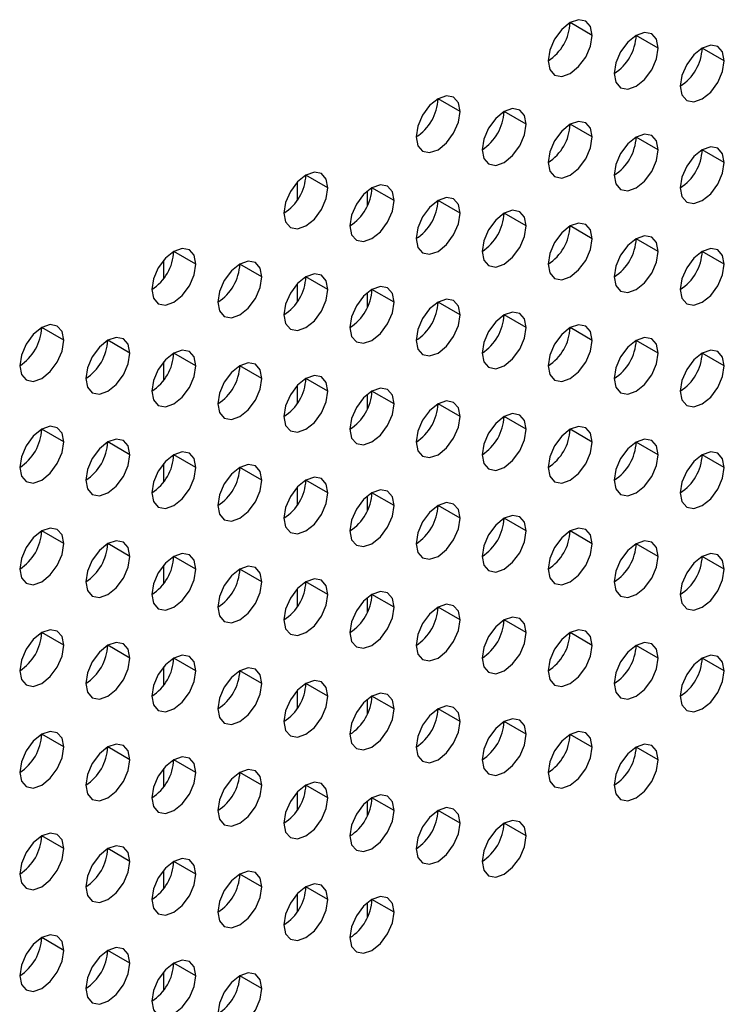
# Model space of a CAD drawing. Header units: millimetres. Extents: x 0 to 1118, y 0 to 864.
# Tile 202 of 254: x 954.79 to 958.57, y 692.9 to 698.17. Entities that reach past the tile are written whole.
import ezdxf

# ---------------------------------------------------------------- set-up
doc = ezdxf.new("R2010")
doc.units = ezdxf.units.MM

msp = doc.modelspace()

# ---------------------------------------------------------------- linework, layer by layer
at = {"color": 7, "linetype": 'Continuous', "lineweight": 25}
for p, q in [((957.8587, 698.0888), (957.7408, 698.1569)), ((958.2122, 698.0207), (958.0944, 698.0888)), ((958.5658, 697.9527), (958.4479, 698.0207)), ((957.1515, 697.6806), (957.0337, 697.7486)), ((957.5051, 697.6125), (957.3873, 697.6806)), ((957.8587, 697.5445), (957.7408, 697.6125)), ((958.2122, 697.4764), (958.0944, 697.5444)), ((958.5658, 697.4083), (958.4479, 697.4763)), ((956.4444, 697.2724), (956.3266, 697.3404)), ((956.798, 697.2043), (956.6801, 697.2724)), ((957.1515, 697.1363), (957.0337, 697.2043)), ((957.5051, 697.0682), (957.3873, 697.1362)), ((957.8587, 697.0001), (957.7408, 697.0681)), ((958.2122, 696.932), (958.0944, 697.0001)), ((955.7373, 696.8642), (955.6195, 696.9322)), ((958.5658, 696.8639), (958.4479, 696.932)), ((956.0909, 696.7961), (955.973, 696.8642)), ((956.4444, 696.728), (956.3266, 696.7961)), ((956.798, 696.66), (956.6801, 696.728)), ((957.1515, 696.5919), (957.0337, 696.6599)), ((957.5051, 696.5238), (957.3873, 696.5918)), ((955.0302, 696.456), (954.9124, 696.524)), ((957.8587, 696.4557), (957.7408, 696.5238)), ((955.3838, 696.3879), (955.2659, 696.456)), ((958.2122, 696.3877), (958.0944, 696.4557)), ((955.7373, 696.3198), (955.6195, 696.3879)), ((958.5658, 696.3196), (958.4479, 696.3876)), ((956.0909, 696.2518), (955.973, 696.3198)), ((956.4444, 696.1837), (956.3266, 696.2517)), ((956.798, 696.1156), (956.6801, 696.1836)), ((957.1515, 696.0475), (957.0337, 696.1156)), ((957.5051, 695.9795), (957.3873, 696.0475)), ((955.0302, 695.9116), (954.9124, 695.9797)), ((957.8587, 695.9114), (957.7408, 695.9794)), ((955.3838, 695.8436), (955.2659, 695.9116)), ((958.2122, 695.8433), (958.0944, 695.9113)), ((955.7373, 695.7755), (955.6195, 695.8435)), ((958.5658, 695.7752), (958.4479, 695.8433)), ((956.0909, 695.7074), (955.973, 695.7754)), ((956.4444, 695.6393), (956.3266, 695.7074)), ((956.798, 695.5712), (956.6801, 695.6393)), ((957.1515, 695.5032), (957.0337, 695.5712)), ((957.5051, 695.4351), (957.3873, 695.5031)), ((955.0302, 695.3673), (954.9124, 695.4353)), ((957.8587, 695.367), (957.7408, 695.435)), ((955.3838, 695.2992), (955.2659, 695.3672)), ((958.2122, 695.2989), (958.0944, 695.367)), ((955.7373, 695.2311), (955.6195, 695.2992)), ((958.5658, 695.2309), (958.4479, 695.2989)), ((956.0909, 695.163), (955.973, 695.2311)), ((956.4444, 695.095), (956.3266, 695.163)), ((956.798, 695.0269), (956.6801, 695.0949)), ((957.1515, 694.9588), (957.0337, 695.0268)), ((957.5051, 694.8907), (957.3873, 694.9588)), ((955.0302, 694.8229), (954.9124, 694.891)), ((957.8587, 694.8227), (957.7408, 694.8907)), ((955.3838, 694.7548), (955.2659, 694.8229)), ((958.2122, 694.7546), (958.0944, 694.8226)), ((955.7373, 694.6868), (955.6195, 694.7548)), ((958.5658, 694.6865), (958.4479, 694.7545)), ((956.0909, 694.6187), (955.973, 694.6867)), ((956.4444, 694.5506), (956.3266, 694.6186)), ((956.798, 694.4825), (956.6801, 694.5506)), ((957.1515, 694.4144), (957.0337, 694.4825)), ((957.5051, 694.3464), (957.3873, 694.4144)), ((955.0302, 694.2786), (954.9124, 694.3466)), ((957.8587, 694.2783), (957.7408, 694.3463)), ((955.3838, 694.2105), (955.2659, 694.2785)), ((958.2122, 694.2102), (958.0944, 694.2782)), ((955.7373, 694.1424), (955.6195, 694.2104)), ((956.0909, 694.0743), (955.973, 694.1424)), ((956.4444, 694.0062), (956.3266, 694.0743)), ((956.798, 693.9382), (956.6801, 694.0062)), ((957.1515, 693.8701), (957.0337, 693.9381)), ((957.5051, 693.802), (957.3873, 693.87)), ((955.0302, 693.7342), (954.9124, 693.8022)), ((955.3838, 693.6661), (955.2659, 693.7342)), ((955.7373, 693.598), (955.6195, 693.6661)), ((956.0909, 693.53), (955.973, 693.598)), ((956.4444, 693.4619), (956.3266, 693.5299)), ((956.798, 693.3938), (956.6801, 693.4618)), ((955.0302, 693.1898), (954.9124, 693.2579)), ((955.3838, 693.1218), (955.2659, 693.1898)), ((955.7373, 693.0537), (955.6195, 693.1217)), ((956.0909, 692.9856), (955.973, 693.0536))]:
    msp.add_line(p, q, dxfattribs=at)
at = {"color": 8, "linetype": 'Continuous', "lineweight": 25}
for p, q in [((956.2801, 697.3025), (956.2801, 697.2052)), ((956.6566, 697.1772), (956.6566, 697.2561)), ((955.5641, 696.8843), (955.5641, 696.7848)), ((956.2801, 696.7582), (956.2801, 696.6609)), ((956.6566, 696.6328), (956.6566, 696.7117)), ((955.5641, 696.3399), (955.5641, 696.2405)), ((956.2801, 696.2138), (956.2801, 696.1165)), ((956.6566, 696.0885), (956.6566, 696.1673)), ((955.5641, 695.7956), (955.5641, 695.6961)), ((956.2801, 695.6695), (956.2801, 695.5722)), ((956.6566, 695.5441), (956.6566, 695.623)), ((955.5641, 695.2512), (955.5641, 695.1518)), ((956.2801, 695.1251), (956.2801, 695.0278)), ((956.6566, 694.9998), (956.6566, 695.0786)), ((955.5641, 694.7069), (955.5641, 694.6074)), ((956.2801, 694.5807), (956.2801, 694.4834)), ((956.6566, 694.4554), (956.6566, 694.5343)), ((955.5641, 694.1625), (955.5641, 694.063)), ((956.2801, 694.0364), (956.2801, 693.9391)), ((956.6566, 693.911), (956.6566, 693.9899)), ((955.5641, 693.6181), (955.5641, 693.5187)), ((956.2801, 693.492), (956.2801, 693.3947)), ((956.6566, 693.3667), (956.6566, 693.4455)), ((955.5641, 693.0738), (955.5641, 692.9743))]:
    msp.add_line(p, q, dxfattribs=at)
at = {"color": 7, "linetype": 'Continuous', "lineweight": 25, "flags": 128}
for points in [[(957.8587, 698.0888), (957.8497, 698.1357), (957.8241, 698.1651), (957.7859, 698.1725), (957.7408, 698.1569), (957.6957, 698.1205), (957.6575, 698.0689), (957.6319, 698.01), (957.623, 697.9527)], [(957.623, 697.9527), (957.6319, 697.9058), (957.6575, 697.8764), (957.6957, 697.869), (957.7408, 697.8847), (957.7859, 697.9211), (957.8241, 697.9727), (957.8497, 698.0316), (957.8587, 698.0888)], [(958.2122, 698.0207), (958.2032, 698.0676), (958.1777, 698.097), (958.1395, 698.1045), (958.0944, 698.0888), (958.0493, 698.0524), (958.011, 698.0008), (957.9855, 697.9419), (957.9765, 697.8847)], [(958.5658, 697.9527), (958.5568, 697.9996), (958.5312, 698.029), (958.493, 698.0364), (958.4479, 698.0207), (958.4028, 697.9843), (958.3646, 697.9327), (958.339, 697.8738), (958.3301, 697.8166)], [(957.9765, 697.8847), (957.9855, 697.8378), (958.011, 697.8084), (958.0493, 697.8009), (958.0944, 697.8166), (958.1395, 697.853), (958.1777, 697.9046), (958.2032, 697.9635), (958.2122, 698.0207)], [(958.3301, 697.8166), (958.339, 697.7697), (958.3646, 697.7403), (958.4028, 697.7329), (958.4479, 697.7485), (958.493, 697.7849), (958.5312, 697.8365), (958.5568, 697.8954), (958.5658, 697.9527)], [(957.1515, 697.6806), (957.1426, 697.7275), (957.117, 697.7569), (957.0788, 697.7643), (957.0337, 697.7487), (956.9886, 697.7123), (956.9504, 697.6607), (956.9248, 697.6018), (956.9158, 697.5445)], [(956.9158, 697.5445), (956.9248, 697.4976), (956.9504, 697.4682), (956.9886, 697.4608), (957.0337, 697.4765), (957.0788, 697.5129), (957.117, 697.5645), (957.1426, 697.6234), (957.1515, 697.6806)], [(957.5051, 697.6125), (957.4961, 697.6594), (957.4706, 697.6888), (957.4324, 697.6963), (957.3873, 697.6806), (957.3422, 697.6442), (957.3039, 697.5926), (957.2784, 697.5337), (957.2694, 697.4765)], [(957.2694, 697.4765), (957.2784, 697.4296), (957.3039, 697.4002), (957.3422, 697.3927), (957.3873, 697.4084), (957.4324, 697.4448), (957.4706, 697.4964), (957.4961, 697.5553), (957.5051, 697.6125)], [(957.8587, 697.5445), (957.8497, 697.5914), (957.8241, 697.6208), (957.7859, 697.6282), (957.7408, 697.6125), (957.6957, 697.5761), (957.6575, 697.5245), (957.6319, 697.4656), (957.623, 697.4084)], [(958.2122, 697.4764), (958.2032, 697.5233), (958.1777, 697.5527), (958.1395, 697.5601), (958.0944, 697.5444), (958.0493, 697.508), (958.011, 697.4565), (957.9855, 697.3976), (957.9765, 697.3403)], [(957.623, 697.4084), (957.6319, 697.3615), (957.6575, 697.3321), (957.6957, 697.3247), (957.7408, 697.3403), (957.7859, 697.3767), (957.8241, 697.4283), (957.8497, 697.4872), (957.8587, 697.5445)], [(957.9765, 697.3403), (957.9855, 697.2934), (958.011, 697.264), (958.0493, 697.2566), (958.0944, 697.2723), (958.1395, 697.3086), (958.1777, 697.3602), (958.2032, 697.4191), (958.2122, 697.4764)], [(958.5658, 697.4083), (958.5568, 697.4552), (958.5312, 697.4846), (958.493, 697.492), (958.4479, 697.4764), (958.4028, 697.44), (958.3646, 697.3884), (958.339, 697.3295), (958.3301, 697.2722)], [(958.3301, 697.2722), (958.339, 697.2253), (958.3646, 697.1959), (958.4028, 697.1885), (958.4479, 697.2042), (958.493, 697.2406), (958.5312, 697.2921), (958.5568, 697.351), (958.5658, 697.4083)], [(956.4444, 697.2724), (956.4355, 697.3193), (956.4099, 697.3487), (956.3717, 697.3561), (956.3266, 697.3405), (956.2815, 697.3041), (956.2433, 697.2525), (956.2177, 697.1936), (956.2087, 697.1363)], [(956.798, 697.2043), (956.789, 697.2512), (956.7635, 697.2806), (956.7252, 697.2881), (956.6801, 697.2724), (956.635, 697.236), (956.5968, 697.1844), (956.5713, 697.1255), (956.5623, 697.0683)], [(956.2087, 697.1363), (956.2177, 697.0894), (956.2433, 697.06), (956.2815, 697.0526), (956.3266, 697.0683), (956.3717, 697.1047), (956.4099, 697.1563), (956.4355, 697.2151), (956.4444, 697.2724)], [(956.5623, 697.0683), (956.5713, 697.0214), (956.5968, 696.992), (956.635, 696.9845), (956.6801, 697.0002), (956.7252, 697.0366), (956.7635, 697.0882), (956.789, 697.1471), (956.798, 697.2043)], [(957.1515, 697.1363), (957.1426, 697.1832), (957.117, 697.2126), (957.0788, 697.22), (957.0337, 697.2043), (956.9886, 697.1679), (956.9504, 697.1163), (956.9248, 697.0574), (956.9158, 697.0002)], [(956.9158, 697.0002), (956.9248, 696.9533), (956.9504, 696.9239), (956.9886, 696.9165), (957.0337, 696.9321), (957.0788, 696.9685), (957.117, 697.0201), (957.1426, 697.079), (957.1515, 697.1363)], [(957.5051, 697.0682), (957.4961, 697.1151), (957.4706, 697.1445), (957.4324, 697.1519), (957.3873, 697.1362), (957.3422, 697.0998), (957.3039, 697.0483), (957.2784, 696.9894), (957.2694, 696.9321)], [(957.8587, 697.0001), (957.8497, 697.047), (957.8241, 697.0764), (957.7859, 697.0838), (957.7408, 697.0682), (957.6957, 697.0318), (957.6575, 696.9802), (957.6319, 696.9213), (957.623, 696.864)], [(957.2694, 696.9321), (957.2784, 696.8852), (957.3039, 696.8558), (957.3422, 696.8484), (957.3873, 696.864), (957.4324, 696.9004), (957.4706, 696.952), (957.4961, 697.0109), (957.5051, 697.0682)], [(957.623, 696.864), (957.6319, 696.8171), (957.6575, 696.7877), (957.6957, 696.7803), (957.7408, 696.796), (957.7859, 696.8324), (957.8241, 696.8839), (957.8497, 696.9428), (957.8587, 697.0001)], [(958.2122, 696.932), (958.2032, 696.9789), (958.1777, 697.0083), (958.1395, 697.0157), (958.0944, 697.0001), (958.0493, 696.9637), (958.011, 696.9121), (957.9855, 696.8532), (957.9765, 696.7959)], [(955.7373, 696.8642), (955.7284, 696.9111), (955.7028, 696.9405), (955.6646, 696.9479), (955.6195, 696.9323), (955.5744, 696.8959), (955.5362, 696.8443), (955.5106, 696.7854), (955.5016, 696.7281)], [(957.9765, 696.7959), (957.9855, 696.749), (958.011, 696.7196), (958.0493, 696.7122), (958.0944, 696.7279), (958.1395, 696.7643), (958.1777, 696.8159), (958.2032, 696.8748), (958.2122, 696.932)], [(958.5658, 696.8639), (958.5568, 696.9108), (958.5312, 696.9402), (958.493, 696.9477), (958.4479, 696.932), (958.4028, 696.8956), (958.3646, 696.844), (958.339, 696.7851), (958.3301, 696.7279)], [(956.0909, 696.7961), (956.0819, 696.843), (956.0564, 696.8724), (956.0181, 696.8799), (955.973, 696.8642), (955.9279, 696.8278), (955.8897, 696.7762), (955.8642, 696.7173), (955.8552, 696.6601)], [(955.5016, 696.7281), (955.5106, 696.6812), (955.5362, 696.6518), (955.5744, 696.6444), (955.6195, 696.6601), (955.6646, 696.6965), (955.7028, 696.748), (955.7284, 696.8069), (955.7373, 696.8642)], [(958.3301, 696.7279), (958.339, 696.681), (958.3646, 696.6516), (958.4028, 696.6441), (958.4479, 696.6598), (958.493, 696.6962), (958.5312, 696.7478), (958.5568, 696.8067), (958.5658, 696.8639)], [(955.8552, 696.6601), (955.8642, 696.6132), (955.8897, 696.5838), (955.9279, 696.5763), (955.973, 696.592), (956.0181, 696.6284), (956.0564, 696.68), (956.0819, 696.7389), (956.0909, 696.7961)], [(956.4444, 696.728), (956.4355, 696.7749), (956.4099, 696.8044), (956.3717, 696.8118), (956.3266, 696.7961), (956.2815, 696.7597), (956.2433, 696.7081), (956.2177, 696.6492), (956.2087, 696.592)], [(956.2087, 696.592), (956.2177, 696.5451), (956.2433, 696.5157), (956.2815, 696.5082), (956.3266, 696.5239), (956.3717, 696.5603), (956.4099, 696.6119), (956.4355, 696.6708), (956.4444, 696.728)], [(956.798, 696.66), (956.789, 696.7069), (956.7635, 696.7363), (956.7252, 696.7437), (956.6801, 696.728), (956.635, 696.6916), (956.5968, 696.6401), (956.5713, 696.5812), (956.5623, 696.5239)], [(956.5623, 696.5239), (956.5713, 696.477), (956.5968, 696.4476), (956.635, 696.4402), (956.6801, 696.4558), (956.7252, 696.4922), (956.7635, 696.5438), (956.789, 696.6027), (956.798, 696.66)], [(957.1515, 696.5919), (957.1426, 696.6388), (957.117, 696.6682), (957.0788, 696.6756), (957.0337, 696.6599), (956.9886, 696.6236), (956.9504, 696.572), (956.9248, 696.5131), (956.9158, 696.4558)], [(957.5051, 696.5238), (957.4961, 696.5707), (957.4706, 696.6001), (957.4324, 696.6075), (957.3873, 696.5919), (957.3422, 696.5555), (957.3039, 696.5039), (957.2784, 696.445), (957.2694, 696.3877)], [(956.9158, 696.4558), (956.9248, 696.4089), (956.9504, 696.3795), (956.9886, 696.3721), (957.0337, 696.3878), (957.0788, 696.4242), (957.117, 696.4757), (957.1426, 696.5346), (957.1515, 696.5919)], [(955.0302, 696.456), (955.0213, 696.5029), (954.9957, 696.5323), (954.9575, 696.5397), (954.9124, 696.5241), (954.8673, 696.4877), (954.829, 696.4361), (954.8035, 696.3772), (954.7945, 696.3199)], [(957.2694, 696.3877), (957.2784, 696.3408), (957.3039, 696.3114), (957.3422, 696.304), (957.3873, 696.3197), (957.4324, 696.3561), (957.4706, 696.4077), (957.4961, 696.4666), (957.5051, 696.5238)], [(957.8587, 696.4557), (957.8497, 696.5026), (957.8241, 696.532), (957.7859, 696.5395), (957.7408, 696.5238), (957.6957, 696.4874), (957.6575, 696.4358), (957.6319, 696.3769), (957.623, 696.3197)], [(954.7945, 696.3199), (954.8035, 696.273), (954.829, 696.2436), (954.8673, 696.2362), (954.9124, 696.2519), (954.9575, 696.2883), (954.9957, 696.3398), (955.0213, 696.3987), (955.0302, 696.456)], [(955.3838, 696.3879), (955.3748, 696.4348), (955.3493, 696.4642), (955.311, 696.4717), (955.2659, 696.456), (955.2208, 696.4196), (955.1826, 696.368), (955.1571, 696.3091), (955.1481, 696.2519)], [(957.623, 696.3197), (957.6319, 696.2728), (957.6575, 696.2434), (957.6957, 696.2359), (957.7408, 696.2516), (957.7859, 696.288), (957.8241, 696.3396), (957.8497, 696.3985), (957.8587, 696.4557)], [(958.2122, 696.3877), (958.2032, 696.4346), (958.1777, 696.464), (958.1395, 696.4714), (958.0944, 696.4557), (958.0493, 696.4193), (958.011, 696.3677), (957.9855, 696.3088), (957.9765, 696.2516)], [(955.7373, 696.3198), (955.7284, 696.3667), (955.7028, 696.3961), (955.6646, 696.4036), (955.6195, 696.3879), (955.5744, 696.3515), (955.5362, 696.2999), (955.5106, 696.241), (955.5016, 696.1838)], [(958.5658, 696.3196), (958.5568, 696.3665), (958.5312, 696.3959), (958.493, 696.4033), (958.4479, 696.3876), (958.4028, 696.3512), (958.3646, 696.2997), (958.339, 696.2408), (958.3301, 696.1835)], [(955.1481, 696.2519), (955.1571, 696.205), (955.1826, 696.1756), (955.2208, 696.1681), (955.2659, 696.1838), (955.311, 696.2202), (955.3493, 696.2718), (955.3748, 696.3307), (955.3838, 696.3879)], [(957.9765, 696.2516), (957.9855, 696.2047), (958.011, 696.1753), (958.0493, 696.1679), (958.0944, 696.1835), (958.1395, 696.2199), (958.1777, 696.2715), (958.2032, 696.3304), (958.2122, 696.3877)], [(955.5016, 696.1838), (955.5106, 696.1369), (955.5362, 696.1075), (955.5744, 696.1), (955.6195, 696.1157), (955.6646, 696.1521), (955.7028, 696.2037), (955.7284, 696.2626), (955.7373, 696.3198)], [(956.0909, 696.2518), (956.0819, 696.2987), (956.0564, 696.3281), (956.0181, 696.3355), (955.973, 696.3198), (955.9279, 696.2834), (955.8897, 696.2319), (955.8642, 696.173), (955.8552, 696.1157)], [(958.3301, 696.1835), (958.339, 696.1366), (958.3646, 696.1072), (958.4028, 696.0998), (958.4479, 696.1155), (958.493, 696.1518), (958.5312, 696.2034), (958.5568, 696.2623), (958.5658, 696.3196)], [(955.8552, 696.1157), (955.8642, 696.0688), (955.8897, 696.0394), (955.9279, 696.032), (955.973, 696.0476), (956.0181, 696.084), (956.0564, 696.1356), (956.0819, 696.1945), (956.0909, 696.2518)], [(956.4444, 696.1837), (956.4355, 696.2306), (956.4099, 696.26), (956.3717, 696.2674), (956.3266, 696.2517), (956.2815, 696.2153), (956.2433, 696.1638), (956.2177, 696.1049), (956.2087, 696.0476)], [(956.2087, 696.0476), (956.2177, 696.0007), (956.2433, 695.9713), (956.2815, 695.9639), (956.3266, 695.9796), (956.3717, 696.016), (956.4099, 696.0675), (956.4355, 696.1264), (956.4444, 696.1837)], [(956.798, 696.1156), (956.789, 696.1625), (956.7635, 696.1919), (956.7252, 696.1993), (956.6801, 696.1837), (956.635, 696.1473), (956.5968, 696.0957), (956.5713, 696.0368), (956.5623, 695.9795)], [(957.1515, 696.0475), (957.1426, 696.0944), (957.117, 696.1238), (957.0788, 696.1313), (957.0337, 696.1156), (956.9886, 696.0792), (956.9504, 696.0276), (956.9248, 695.9687), (956.9158, 695.9115)], [(956.5623, 695.9795), (956.5713, 695.9326), (956.5968, 695.9032), (956.635, 695.8958), (956.6801, 695.9115), (956.7252, 695.9479), (956.7635, 695.9995), (956.789, 696.0584), (956.798, 696.1156)], [(956.9158, 695.9115), (956.9248, 695.8646), (956.9504, 695.8352), (956.9886, 695.8277), (957.0337, 695.8434), (957.0788, 695.8798), (957.117, 695.9314), (957.1426, 695.9903), (957.1515, 696.0475)], [(957.5051, 695.9795), (957.4961, 696.0264), (957.4706, 696.0558), (957.4324, 696.0632), (957.3873, 696.0475), (957.3422, 696.0111), (957.3039, 695.9595), (957.2784, 695.9006), (957.2694, 695.8434)], [(955.0302, 695.9116), (955.0213, 695.9585), (954.9957, 695.9879), (954.9575, 695.9954), (954.9124, 695.9797), (954.8673, 695.9433), (954.829, 695.8917), (954.8035, 695.8328), (954.7945, 695.7756)], [(957.2694, 695.8434), (957.2784, 695.7965), (957.3039, 695.7671), (957.3422, 695.7597), (957.3873, 695.7753), (957.4324, 695.8117), (957.4706, 695.8633), (957.4961, 695.9222), (957.5051, 695.9795)], [(957.8587, 695.9114), (957.8497, 695.9583), (957.8241, 695.9877), (957.7859, 695.9951), (957.7408, 695.9794), (957.6957, 695.943), (957.6575, 695.8915), (957.6319, 695.8326), (957.623, 695.7753)], [(955.3838, 695.8436), (955.3748, 695.8905), (955.3493, 695.9199), (955.311, 695.9273), (955.2659, 695.9116), (955.2208, 695.8752), (955.1826, 695.8237), (955.1571, 695.7648), (955.1481, 695.7075)], [(958.2122, 695.8433), (958.2032, 695.8902), (958.1777, 695.9196), (958.1395, 695.927), (958.0944, 695.9114), (958.0493, 695.875), (958.011, 695.8234), (957.9855, 695.7645), (957.9765, 695.7072)], [(954.7945, 695.7756), (954.8035, 695.7287), (954.829, 695.6993), (954.8673, 695.6918), (954.9124, 695.7075), (954.9575, 695.7439), (954.9957, 695.7955), (955.0213, 695.8544), (955.0302, 695.9116)], [(957.623, 695.7753), (957.6319, 695.7284), (957.6575, 695.699), (957.6957, 695.6916), (957.7408, 695.7072), (957.7859, 695.7436), (957.8241, 695.7952), (957.8497, 695.8541), (957.8587, 695.9114)], [(955.1481, 695.7075), (955.1571, 695.6606), (955.1826, 695.6312), (955.2208, 695.6238), (955.2659, 695.6394), (955.311, 695.6758), (955.3493, 695.7274), (955.3748, 695.7863), (955.3838, 695.8436)], [(955.7373, 695.7755), (955.7284, 695.8224), (955.7028, 695.8518), (955.6646, 695.8592), (955.6195, 695.8435), (955.5744, 695.8071), (955.5362, 695.7556), (955.5106, 695.6967), (955.5016, 695.6394)], [(957.9765, 695.7072), (957.9855, 695.6603), (958.011, 695.6309), (958.0493, 695.6235), (958.0944, 695.6392), (958.1395, 695.6756), (958.1777, 695.7271), (958.2032, 695.786), (958.2122, 695.8433)], [(958.5658, 695.7752), (958.5568, 695.8221), (958.5312, 695.8515), (958.493, 695.8589), (958.4479, 695.8433), (958.4028, 695.8069), (958.3646, 695.7553), (958.339, 695.6964), (958.3301, 695.6391)], [(955.5016, 695.6394), (955.5106, 695.5925), (955.5362, 695.5631), (955.5744, 695.5557), (955.6195, 695.5714), (955.6646, 695.6078), (955.7028, 695.6593), (955.7284, 695.7182), (955.7373, 695.7755)], [(956.0909, 695.7074), (956.0819, 695.7543), (956.0564, 695.7837), (956.0181, 695.7911), (955.973, 695.7755), (955.9279, 695.7391), (955.8897, 695.6875), (955.8642, 695.6286), (955.8552, 695.5713)], [(958.3301, 695.6391), (958.339, 695.5922), (958.3646, 695.5628), (958.4028, 695.5554), (958.4479, 695.5711), (958.493, 695.6075), (958.5312, 695.6591), (958.5568, 695.718), (958.5658, 695.7752)], [(955.8552, 695.5713), (955.8642, 695.5244), (955.8897, 695.495), (955.9279, 695.4876), (955.973, 695.5033), (956.0181, 695.5397), (956.0564, 695.5912), (956.0819, 695.6501), (956.0909, 695.7074)], [(956.4444, 695.6393), (956.4355, 695.6862), (956.4099, 695.7156), (956.3717, 695.7231), (956.3266, 695.7074), (956.2815, 695.671), (956.2433, 695.6194), (956.2177, 695.5605), (956.2087, 695.5033)], [(956.798, 695.5712), (956.789, 695.6181), (956.7635, 695.6476), (956.7252, 695.655), (956.6801, 695.6393), (956.635, 695.6029), (956.5968, 695.5513), (956.5713, 695.4924), (956.5623, 695.4352)], [(956.2087, 695.5033), (956.2177, 695.4564), (956.2433, 695.427), (956.2815, 695.4195), (956.3266, 695.4352), (956.3717, 695.4716), (956.4099, 695.5232), (956.4355, 695.5821), (956.4444, 695.6393)], [(956.5623, 695.4352), (956.5713, 695.3883), (956.5968, 695.3589), (956.635, 695.3514), (956.6801, 695.3671), (956.7252, 695.4035), (956.7635, 695.4551), (956.789, 695.514), (956.798, 695.5712)], [(957.1515, 695.5032), (957.1426, 695.5501), (957.117, 695.5795), (957.0788, 695.5869), (957.0337, 695.5712), (956.9886, 695.5348), (956.9504, 695.4833), (956.9248, 695.4244), (956.9158, 695.3671)], [(956.9158, 695.3671), (956.9248, 695.3202), (956.9504, 695.2908), (956.9886, 695.2834), (957.0337, 695.299), (957.0788, 695.3354), (957.117, 695.387), (957.1426, 695.4459), (957.1515, 695.5032)], [(957.5051, 695.4351), (957.4961, 695.482), (957.4706, 695.5114), (957.4324, 695.5188), (957.3873, 695.5031), (957.3422, 695.4668), (957.3039, 695.4152), (957.2784, 695.3563), (957.2694, 695.299)], [(955.0302, 695.3673), (955.0213, 695.4142), (954.9957, 695.4436), (954.9575, 695.451), (954.9124, 695.4353), (954.8673, 695.3989), (954.829, 695.3474), (954.8035, 695.2885), (954.7945, 695.2312)], [(957.8587, 695.367), (957.8497, 695.4139), (957.8241, 695.4433), (957.7859, 695.4507), (957.7408, 695.4351), (957.6957, 695.3987), (957.6575, 695.3471), (957.6319, 695.2882), (957.623, 695.2309)], [(957.2694, 695.299), (957.2784, 695.2521), (957.3039, 695.2227), (957.3422, 695.2153), (957.3873, 695.231), (957.4324, 695.2674), (957.4706, 695.3189), (957.4961, 695.3778), (957.5051, 695.4351)], [(954.7945, 695.2312), (954.8035, 695.1843), (954.829, 695.1549), (954.8673, 695.1475), (954.9124, 695.1632), (954.9575, 695.1995), (954.9957, 695.2511), (955.0213, 695.31), (955.0302, 695.3673)], [(955.3838, 695.2992), (955.3748, 695.3461), (955.3493, 695.3755), (955.311, 695.3829), (955.2659, 695.3673), (955.2208, 695.3309), (955.1826, 695.2793), (955.1571, 695.2204), (955.1481, 695.1631)], [(957.623, 695.2309), (957.6319, 695.184), (957.6575, 695.1546), (957.6957, 695.1472), (957.7408, 695.1629), (957.7859, 695.1993), (957.8241, 695.2509), (957.8497, 695.3098), (957.8587, 695.367)], [(958.2122, 695.2989), (958.2032, 695.3458), (958.1777, 695.3752), (958.1395, 695.3827), (958.0944, 695.367), (958.0493, 695.3306), (958.011, 695.279), (957.9855, 695.2201), (957.9765, 695.1629)], [(955.1481, 695.1631), (955.1571, 695.1162), (955.1826, 695.0868), (955.2208, 695.0794), (955.2659, 695.0951), (955.311, 695.1315), (955.3493, 695.183), (955.3748, 695.2419), (955.3838, 695.2992)], [(955.7373, 695.2311), (955.7284, 695.278), (955.7028, 695.3074), (955.6646, 695.3149), (955.6195, 695.2992), (955.5744, 695.2628), (955.5362, 695.2112), (955.5106, 695.1523), (955.5016, 695.0951)], [(957.9765, 695.1629), (957.9855, 695.116), (958.011, 695.0866), (958.0493, 695.0791), (958.0944, 695.0948), (958.1395, 695.1312), (958.1777, 695.1828), (958.2032, 695.2417), (958.2122, 695.2989)], [(958.5658, 695.2309), (958.5568, 695.2778), (958.5312, 695.3072), (958.493, 695.3146), (958.4479, 695.2989), (958.4028, 695.2625), (958.3646, 695.2109), (958.339, 695.152), (958.3301, 695.0948)], [(956.0909, 695.163), (956.0819, 695.2099), (956.0564, 695.2393), (956.0181, 695.2468), (955.973, 695.2311), (955.9279, 695.1947), (955.8897, 695.1431), (955.8642, 695.0842), (955.8552, 695.027)], [(955.5016, 695.0951), (955.5106, 695.0482), (955.5362, 695.0188), (955.5744, 695.0113), (955.6195, 695.027), (955.6646, 695.0634), (955.7028, 695.115), (955.7284, 695.1739), (955.7373, 695.2311)], [(958.3301, 695.0948), (958.339, 695.0479), (958.3646, 695.0185), (958.4028, 695.0111), (958.4479, 695.0267), (958.493, 695.0631), (958.5312, 695.1147), (958.5568, 695.1736), (958.5658, 695.2309)], [(955.8552, 695.027), (955.8642, 694.9801), (955.8897, 694.9507), (955.9279, 694.9432), (955.973, 694.9589), (956.0181, 694.9953), (956.0564, 695.0469), (956.0819, 695.1058), (956.0909, 695.163)], [(956.4444, 695.095), (956.4355, 695.1419), (956.4099, 695.1713), (956.3717, 695.1787), (956.3266, 695.163), (956.2815, 695.1266), (956.2433, 695.0751), (956.2177, 695.0162), (956.2087, 694.9589)], [(956.2087, 694.9589), (956.2177, 694.912), (956.2433, 694.8826), (956.2815, 694.8752), (956.3266, 694.8908), (956.3717, 694.9272), (956.4099, 694.9788), (956.4355, 695.0377), (956.4444, 695.095)], [(956.798, 695.0269), (956.789, 695.0738), (956.7635, 695.1032), (956.7252, 695.1106), (956.6801, 695.0949), (956.635, 695.0585), (956.5968, 695.007), (956.5713, 694.9481), (956.5623, 694.8908)], [(956.5623, 694.8908), (956.5713, 694.8439), (956.5968, 694.8145), (956.635, 694.8071), (956.6801, 694.8228), (956.7252, 694.8592), (956.7635, 694.9107), (956.789, 694.9696), (956.798, 695.0269)], [(957.1515, 694.9588), (957.1426, 695.0057), (957.117, 695.0351), (957.0788, 695.0425), (957.0337, 695.0269), (956.9886, 694.9905), (956.9504, 694.9389), (956.9248, 694.88), (956.9158, 694.8227)], [(957.5051, 694.8907), (957.4961, 694.9376), (957.4706, 694.967), (957.4324, 694.9745), (957.3873, 694.9588), (957.3422, 694.9224), (957.3039, 694.8708), (957.2784, 694.8119), (957.2694, 694.7547)], [(956.9158, 694.8227), (956.9248, 694.7758), (956.9504, 694.7464), (956.9886, 694.739), (957.0337, 694.7547), (957.0788, 694.7911), (957.117, 694.8427), (957.1426, 694.9016), (957.1515, 694.9588)], [(955.0302, 694.8229), (955.0213, 694.8698), (954.9957, 694.8992), (954.9575, 694.9067), (954.9124, 694.891), (954.8673, 694.8546), (954.829, 694.803), (954.8035, 694.7441), (954.7945, 694.6869)], [(957.2694, 694.7547), (957.2784, 694.7078), (957.3039, 694.6784), (957.3422, 694.6709), (957.3873, 694.6866), (957.4324, 694.723), (957.4706, 694.7746), (957.4961, 694.8335), (957.5051, 694.8907)], [(957.8587, 694.8227), (957.8497, 694.8696), (957.8241, 694.899), (957.7859, 694.9064), (957.7408, 694.8907), (957.6957, 694.8543), (957.6575, 694.8027), (957.6319, 694.7438), (957.623, 694.6866)], [(954.7945, 694.6869), (954.8035, 694.6399), (954.829, 694.6105), (954.8673, 694.6031), (954.9124, 694.6188), (954.9575, 694.6552), (954.9957, 694.7068), (955.0213, 694.7657), (955.0302, 694.8229)], [(955.3838, 694.7548), (955.3748, 694.8017), (955.3493, 694.8311), (955.311, 694.8386), (955.2659, 694.8229), (955.2208, 694.7865), (955.1826, 694.7349), (955.1571, 694.676), (955.1481, 694.6188)], [(957.623, 694.6866), (957.6319, 694.6397), (957.6575, 694.6103), (957.6957, 694.6029), (957.7408, 694.6185), (957.7859, 694.6549), (957.8241, 694.7065), (957.8497, 694.7654), (957.8587, 694.8227)], [(958.2122, 694.7546), (958.2032, 694.8015), (958.1777, 694.8309), (958.1395, 694.8383), (958.0944, 694.8226), (958.0493, 694.7862), (958.011, 694.7347), (957.9855, 694.6758), (957.9765, 694.6185)], [(955.7373, 694.6868), (955.7284, 694.7337), (955.7028, 694.7631), (955.6646, 694.7705), (955.6195, 694.7548), (955.5744, 694.7184), (955.5362, 694.6669), (955.5106, 694.608), (955.5016, 694.5507)], [(958.5658, 694.6865), (958.5568, 694.7334), (958.5312, 694.7628), (958.493, 694.7702), (958.4479, 694.7546), (958.4028, 694.7182), (958.3646, 694.6666), (958.339, 694.6077), (958.3301, 694.5504)], [(955.1481, 694.6188), (955.1571, 694.5719), (955.1826, 694.5425), (955.2208, 694.535), (955.2659, 694.5507), (955.311, 694.5871), (955.3493, 694.6387), (955.3748, 694.6976), (955.3838, 694.7548)], [(957.9765, 694.6185), (957.9855, 694.5716), (958.011, 694.5422), (958.0493, 694.5348), (958.0944, 694.5505), (958.1395, 694.5868), (958.1777, 694.6384), (958.2032, 694.6973), (958.2122, 694.7546)], [(955.5016, 694.5507), (955.5106, 694.5038), (955.5362, 694.4744), (955.5744, 694.467), (955.6195, 694.4826), (955.6646, 694.519), (955.7028, 694.5706), (955.7284, 694.6295), (955.7373, 694.6868)], [(956.0909, 694.6187), (956.0819, 694.6656), (956.0564, 694.695), (956.0181, 694.7024), (955.973, 694.6867), (955.9279, 694.6503), (955.8897, 694.5988), (955.8642, 694.5399), (955.8552, 694.4826)], [(958.3301, 694.5504), (958.339, 694.5035), (958.3646, 694.4741), (958.4028, 694.4667), (958.4479, 694.4824), (958.493, 694.5188), (958.5312, 694.5703), (958.5568, 694.6292), (958.5658, 694.6865)], [(955.8552, 694.4826), (955.8642, 694.4357), (955.8897, 694.4063), (955.9279, 694.3989), (955.973, 694.4146), (956.0181, 694.451), (956.0564, 694.5025), (956.0819, 694.5614), (956.0909, 694.6187)], [(956.4444, 694.5506), (956.4355, 694.5975), (956.4099, 694.6269), (956.3717, 694.6343), (956.3266, 694.6187), (956.2815, 694.5823), (956.2433, 694.5307), (956.2177, 694.4718), (956.2087, 694.4145)], [(956.2087, 694.4145), (956.2177, 694.3676), (956.2433, 694.3382), (956.2815, 694.3308), (956.3266, 694.3465), (956.3717, 694.3829), (956.4099, 694.4344), (956.4355, 694.4933), (956.4444, 694.5506)], [(956.798, 694.4825), (956.789, 694.5294), (956.7635, 694.5588), (956.7252, 694.5663), (956.6801, 694.5506), (956.635, 694.5142), (956.5968, 694.4626), (956.5713, 694.4037), (956.5623, 694.3465)], [(957.1515, 694.4144), (957.1426, 694.4613), (957.117, 694.4908), (957.0788, 694.4982), (957.0337, 694.4825), (956.9886, 694.4461), (956.9504, 694.3945), (956.9248, 694.3356), (956.9158, 694.2784)], [(956.5623, 694.3465), (956.5713, 694.2996), (956.5968, 694.2702), (956.635, 694.2627), (956.6801, 694.2784), (956.7252, 694.3148), (956.7635, 694.3664), (956.789, 694.4253), (956.798, 694.4825)], [(956.9158, 694.2784), (956.9248, 694.2315), (956.9504, 694.2021), (956.9886, 694.1946), (957.0337, 694.2103), (957.0788, 694.2467), (957.117, 694.2983), (957.1426, 694.3572), (957.1515, 694.4144)], [(957.5051, 694.3464), (957.4961, 694.3933), (957.4706, 694.4227), (957.4324, 694.4301), (957.3873, 694.4144), (957.3422, 694.378), (957.3039, 694.3265), (957.2784, 694.2676), (957.2694, 694.2103)], [(955.0302, 694.2786), (955.0213, 694.3255), (954.9957, 694.3549), (954.9575, 694.3623), (954.9124, 694.3466), (954.8673, 694.3102), (954.829, 694.2586), (954.8035, 694.1997), (954.7945, 694.1425)], [(957.2694, 694.2103), (957.2784, 694.1634), (957.3039, 694.134), (957.3422, 694.1266), (957.3873, 694.1422), (957.4324, 694.1786), (957.4706, 694.2302), (957.4961, 694.2891), (957.5051, 694.3464)], [(957.8587, 694.2783), (957.8497, 694.3252), (957.8241, 694.3546), (957.7859, 694.362), (957.7408, 694.3463), (957.6957, 694.31), (957.6575, 694.2584), (957.6319, 694.1995), (957.623, 694.1422)], [(955.3838, 694.2105), (955.3748, 694.2574), (955.3493, 694.2868), (955.311, 694.2942), (955.2659, 694.2785), (955.2208, 694.2421), (955.1826, 694.1906), (955.1571, 694.1317), (955.1481, 694.0744)], [(958.2122, 694.2102), (958.2032, 694.2571), (958.1777, 694.2865), (958.1395, 694.2939), (958.0944, 694.2783), (958.0493, 694.2419), (958.011, 694.1903), (957.9855, 694.1314), (957.9765, 694.0741)], [(954.7945, 694.1425), (954.8035, 694.0956), (954.829, 694.0662), (954.8673, 694.0588), (954.9124, 694.0744), (954.9575, 694.1108), (954.9957, 694.1624), (955.0213, 694.2213), (955.0302, 694.2786)], [(957.623, 694.1422), (957.6319, 694.0953), (957.6575, 694.0659), (957.6957, 694.0585), (957.7408, 694.0742), (957.7859, 694.1106), (957.8241, 694.1621), (957.8497, 694.221), (957.8587, 694.2783)], [(955.1481, 694.0744), (955.1571, 694.0275), (955.1826, 693.9981), (955.2208, 693.9907), (955.2659, 694.0064), (955.311, 694.0428), (955.3493, 694.0943), (955.3748, 694.1532), (955.3838, 694.2105)], [(955.7373, 694.1424), (955.7284, 694.1893), (955.7028, 694.2187), (955.6646, 694.2261), (955.6195, 694.2105), (955.5744, 694.1741), (955.5362, 694.1225), (955.5106, 694.0636), (955.5016, 694.0063)], [(957.9765, 694.0741), (957.9855, 694.0272), (958.011, 693.9978), (958.0493, 693.9904), (958.0944, 694.0061), (958.1395, 694.0425), (958.1777, 694.0941), (958.2032, 694.153), (958.2122, 694.2102)], [(955.5016, 694.0063), (955.5106, 693.9594), (955.5362, 693.93), (955.5744, 693.9226), (955.6195, 693.9383), (955.6646, 693.9747), (955.7028, 694.0262), (955.7284, 694.0851), (955.7373, 694.1424)], [(956.0909, 694.0743), (956.0819, 694.1212), (956.0564, 694.1506), (956.0181, 694.1581), (955.973, 694.1424), (955.9279, 694.106), (955.8897, 694.0544), (955.8642, 693.9955), (955.8552, 693.9383)], [(955.8552, 693.9383), (955.8642, 693.8914), (955.8897, 693.862), (955.9279, 693.8545), (955.973, 693.8702), (956.0181, 693.9066), (956.0564, 693.9582), (956.0819, 694.0171), (956.0909, 694.0743)], [(956.4444, 694.0062), (956.4355, 694.0531), (956.4099, 694.0825), (956.3717, 694.09), (956.3266, 694.0743), (956.2815, 694.0379), (956.2433, 693.9863), (956.2177, 693.9274), (956.2087, 693.8702)], [(956.798, 693.9382), (956.789, 693.9851), (956.7635, 694.0145), (956.7252, 694.0219), (956.6801, 694.0062), (956.635, 693.9698), (956.5968, 693.9183), (956.5713, 693.8594), (956.5623, 693.8021)], [(956.2087, 693.8702), (956.2177, 693.8233), (956.2433, 693.7939), (956.2815, 693.7864), (956.3266, 693.8021), (956.3717, 693.8385), (956.4099, 693.8901), (956.4355, 693.949), (956.4444, 694.0062)], [(956.5623, 693.8021), (956.5713, 693.7552), (956.5968, 693.7258), (956.635, 693.7184), (956.6801, 693.734), (956.7252, 693.7704), (956.7635, 693.822), (956.789, 693.8809), (956.798, 693.9382)], [(957.1515, 693.8701), (957.1426, 693.917), (957.117, 693.9464), (957.0788, 693.9538), (957.0337, 693.9381), (956.9886, 693.9017), (956.9504, 693.8502), (956.9248, 693.7913), (956.9158, 693.734)], [(956.9158, 693.734), (956.9248, 693.6871), (956.9504, 693.6577), (956.9886, 693.6503), (957.0337, 693.666), (957.0788, 693.7024), (957.117, 693.7539), (957.1426, 693.8128), (957.1515, 693.8701)], [(957.5051, 693.802), (957.4961, 693.8489), (957.4706, 693.8783), (957.4324, 693.8857), (957.3873, 693.8701), (957.3422, 693.8337), (957.3039, 693.7821), (957.2784, 693.7232), (957.2694, 693.6659)], [(955.0302, 693.7342), (955.0213, 693.7811), (954.9957, 693.8105), (954.9575, 693.8179), (954.9124, 693.8023), (954.8673, 693.7659), (954.829, 693.7143), (954.8035, 693.6554), (954.7945, 693.5981)], [(957.2694, 693.6659), (957.2784, 693.619), (957.3039, 693.5896), (957.3422, 693.5822), (957.3873, 693.5979), (957.4324, 693.6343), (957.4706, 693.6859), (957.4961, 693.7448), (957.5051, 693.802)], [(954.7945, 693.5981), (954.8035, 693.5512), (954.829, 693.5218), (954.8673, 693.5144), (954.9124, 693.5301), (954.9575, 693.5665), (954.9957, 693.618), (955.0213, 693.6769), (955.0302, 693.7342)], [(955.3838, 693.6661), (955.3748, 693.713), (955.3493, 693.7424), (955.311, 693.7499), (955.2659, 693.7342), (955.2208, 693.6978), (955.1826, 693.6462), (955.1571, 693.5873), (955.1481, 693.5301)], [(955.1481, 693.5301), (955.1571, 693.4832), (955.1826, 693.4537), (955.2208, 693.4463), (955.2659, 693.462), (955.311, 693.4984), (955.3493, 693.55), (955.3748, 693.6089), (955.3838, 693.6661)], [(955.7373, 693.598), (955.7284, 693.6449), (955.7028, 693.6743), (955.6646, 693.6818), (955.6195, 693.6661), (955.5744, 693.6297), (955.5362, 693.5781), (955.5106, 693.5192), (955.5016, 693.462)], [(955.5016, 693.462), (955.5106, 693.4151), (955.5362, 693.3857), (955.5744, 693.3782), (955.6195, 693.3939), (955.6646, 693.4303), (955.7028, 693.4819), (955.7284, 693.5408), (955.7373, 693.598)], [(956.0909, 693.53), (956.0819, 693.5769), (956.0564, 693.6063), (956.0181, 693.6137), (955.973, 693.598), (955.9279, 693.5616), (955.8897, 693.5101), (955.8642, 693.4512), (955.8552, 693.3939)], [(956.4444, 693.4619), (956.4355, 693.5088), (956.4099, 693.5382), (956.3717, 693.5456), (956.3266, 693.5299), (956.2815, 693.4935), (956.2433, 693.442), (956.2177, 693.3831), (956.2087, 693.3258)], [(955.8552, 693.3939), (955.8642, 693.347), (955.8897, 693.3176), (955.9279, 693.3102), (955.973, 693.3258), (956.0181, 693.3622), (956.0564, 693.4138), (956.0819, 693.4727), (956.0909, 693.53)], [(956.2087, 693.3258), (956.2177, 693.2789), (956.2433, 693.2495), (956.2815, 693.2421), (956.3266, 693.2578), (956.3717, 693.2942), (956.4099, 693.3457), (956.4355, 693.4046), (956.4444, 693.4619)], [(956.798, 693.3938), (956.789, 693.4407), (956.7635, 693.4701), (956.7252, 693.4775), (956.6801, 693.4619), (956.635, 693.4255), (956.5968, 693.3739), (956.5713, 693.315), (956.5623, 693.2577)], [(956.5623, 693.2577), (956.5713, 693.2108), (956.5968, 693.1814), (956.635, 693.174), (956.6801, 693.1897), (956.7252, 693.2261), (956.7635, 693.2776), (956.789, 693.3365), (956.798, 693.3938)], [(955.0302, 693.1898), (955.0213, 693.2367), (954.9957, 693.2661), (954.9575, 693.2736), (954.9124, 693.2579), (954.8673, 693.2215), (954.829, 693.1699), (954.8035, 693.111), (954.7945, 693.0538)], [(954.7945, 693.0538), (954.8035, 693.0069), (954.829, 692.9775), (954.8673, 692.97), (954.9124, 692.9857), (954.9575, 693.0221), (954.9957, 693.0737), (955.0213, 693.1326), (955.0302, 693.1898)], [(955.3838, 693.1218), (955.3748, 693.1687), (955.3493, 693.1981), (955.311, 693.2055), (955.2659, 693.1898), (955.2208, 693.1534), (955.1826, 693.1018), (955.1571, 693.0429), (955.1481, 692.9857)], [(955.7373, 693.0537), (955.7284, 693.1006), (955.7028, 693.13), (955.6646, 693.1374), (955.6195, 693.1217), (955.5744, 693.0853), (955.5362, 693.0338), (955.5106, 692.9749), (955.5016, 692.9176)], [(955.1481, 692.9857), (955.1571, 692.9388), (955.1826, 692.9094), (955.2208, 692.902), (955.2659, 692.9176), (955.311, 692.954), (955.3493, 693.0056), (955.3748, 693.0645), (955.3838, 693.1218)], [(955.5016, 692.9176), (955.5106, 692.8707), (955.5362, 692.8413), (955.5744, 692.8339), (955.6195, 692.8496), (955.6646, 692.886), (955.7028, 692.9375), (955.7284, 692.9964), (955.7373, 693.0537)], [(956.0909, 692.9856), (956.0819, 693.0325), (956.0564, 693.0619), (956.0181, 693.0693), (955.973, 693.0537), (955.9279, 693.0173), (955.8897, 692.9657), (955.8642, 692.9068), (955.8552, 692.8495)], [(955.8552, 692.8495), (955.8642, 692.8026), (955.8897, 692.7732), (955.9279, 692.7658), (955.973, 692.7815), (956.0181, 692.8179), (956.0564, 692.8694), (956.0819, 692.9283), (956.0909, 692.9856)]]:
    msp.add_lwpolyline(points, dxfattribs=at)
at = {"color": 7, "linetype": 'Continuous', "lineweight": 25}
for centre in [(957.4849, 698.1685), (957.8385, 698.1004), (958.192, 698.0323), (956.7778, 697.7603), (957.1314, 697.6922), (957.4849, 697.6241), (957.8385, 697.5561), (958.192, 697.488), (956.0707, 697.3521), (956.4243, 697.284), (956.7778, 697.2159), (957.1314, 697.1479), (957.4849, 697.0798), (957.8385, 697.0117), (955.3636, 696.9439), (958.192, 696.9436), (955.7172, 696.8758), (956.0707, 696.8077), (956.4243, 696.7396), (956.7778, 696.6716), (957.1314, 696.6035), (954.6565, 696.5357), (957.4849, 696.5354), (955.0101, 696.4676), (957.8385, 696.4673), (955.3636, 696.3995), (958.192, 696.3993), (955.7172, 696.3314), (956.0707, 696.2634), (956.4243, 696.1953), (956.7778, 696.1272), (957.1314, 696.0591), (954.6565, 695.9913), (957.4849, 695.9911), (955.0101, 695.9232), (957.8385, 695.923), (955.3636, 695.8552), (958.192, 695.8549), (955.7172, 695.7871), (956.0707, 695.719), (956.4243, 695.6509), (956.7778, 695.5828), (957.1314, 695.5148), (954.6565, 695.447), (957.4849, 695.4467), (955.0101, 695.3789), (957.8385, 695.3786), (955.3636, 695.3108), (958.192, 695.3105), (955.7172, 695.2427), (956.0707, 695.1746), (956.4243, 695.1066), (956.7778, 695.0385), (957.1314, 694.9704), (954.6565, 694.9026), (957.4849, 694.9023), (955.0101, 694.8345), (957.8385, 694.8343), (955.3636, 694.7664), (958.192, 694.7662), (955.7172, 694.6984), (956.0707, 694.6303), (956.4243, 694.5622), (956.7778, 694.4941), (957.1314, 694.426), (954.6565, 694.3582), (957.4849, 694.358), (955.0101, 694.2902), (957.8385, 694.2899), (955.3636, 694.2221), (955.7172, 694.154), (956.0707, 694.0859), (956.4243, 694.0178), (956.7778, 693.9498), (957.1314, 693.8817), (954.6565, 693.8139), (955.0101, 693.7458), (955.3636, 693.6777), (955.7172, 693.6096), (956.0707, 693.5416), (956.4243, 693.4735), (954.6565, 693.2695), (955.0101, 693.2014), (955.3636, 693.1334), (955.7172, 693.0653)]:
    msp.add_arc(centre, 0.2561, 302.6055, 357.3945, dxfattribs=at)

doc.saveas('drawing.dxf')
